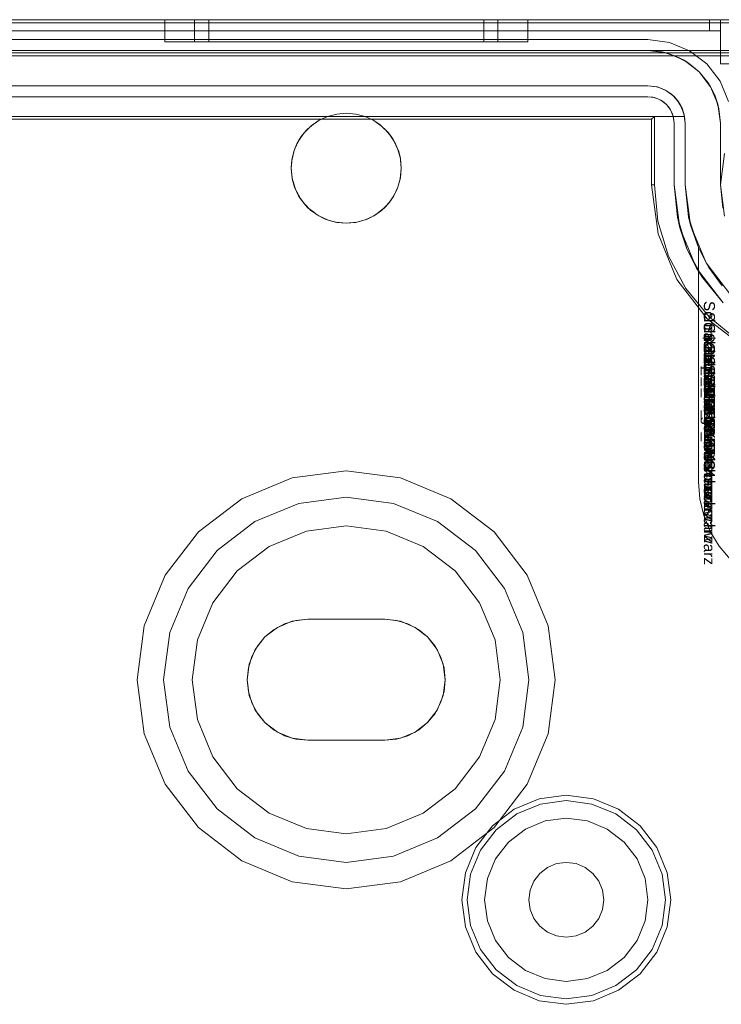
# Model space of a CAD drawing. Extents: x -634 to 300, y 62 to 1102.
# Tile 84 of 125: x 142.162 to 142.661, y 602.658 to 603.357. Entities that reach past the tile are written whole.
import ezdxf

# ---------------------------------------------------------------- set-up
doc = ezdxf.new("R2010")
doc.units = 0
doc.layers.get('0').update_dxf_attribs({"lineweight": 13})
doc.layers.add('AM_6-A06CPW2XL0', color=2, linetype='Continuous', lineweight=35, true_color=0xffff00)
doc.styles.get("Standard").update_dxf_attribs({"font": 'ARIALN.TTF'})

# ---------------------------------------------------------------- blocks, each defined once
blk = doc.blocks.new('Referenz-A06CPW2YL0')
at = {"color": 9, "linetype": 'ByBlock', "lineweight": 13, "ltscale": 0.13, "true_color": 0xc1c9c4}
for p, q in [((142.74579, 603.35681), (140.94892, 603.35681)), ((142.74579, 603.35681), (140.94892, 603.35681)), ((142.65204, 603.35681), (141.04267, 603.35681)), ((141.04267, 603.35681), (142.65204, 603.35681)), ((142.65986, 603.35681), (141.84736, 603.35681)), ((141.84736, 603.35681), (142.65986, 603.35681)), ((142.26533, 603.35681), (142.26533, 603.34119)), ((142.26972, 603.35681), (142.26533, 603.35681)), ((142.26533, 603.35681), (142.26972, 603.35681)), ((142.2826, 603.35681), (142.26972, 603.35681)), ((142.26972, 603.35681), (142.2826, 603.35681)), ((142.30308, 603.35681), (142.2826, 603.35681)), ((142.2826, 603.35681), (142.30308, 603.35681)), ((142.2865, 603.35681), (142.2865, 603.34119)), ((142.28857, 603.35681), (142.2865, 603.35681)), ((142.2865, 603.35681), (142.28857, 603.35681)), ((142.2947, 603.35681), (142.28857, 603.35681)), ((142.28857, 603.35681), (142.2947, 603.35681)), ((142.30465, 603.35681), (142.2947, 603.35681)), ((142.2947, 603.35681), (142.30465, 603.35681)), ((142.29658, 603.35681), (142.29658, 603.34119)), ((142.29845, 603.35681), (142.29658, 603.35681)), ((142.29658, 603.35681), (142.29845, 603.35681)), ((142.30401, 603.35681), (142.29845, 603.35681)), ((142.29845, 603.35681), (142.30401, 603.35681)), ((142.32978, 603.35681), (142.30308, 603.35681)), ((142.30308, 603.35681), (142.32978, 603.35681)), ((142.31303, 603.35681), (142.30401, 603.35681)), ((142.30401, 603.35681), (142.31303, 603.35681)), ((142.31805, 603.35681), (142.30465, 603.35681)), ((142.30465, 603.35681), (142.31805, 603.35681)), ((142.32518, 603.35681), (142.31303, 603.35681)), ((142.31303, 603.35681), (142.32518, 603.35681)), ((142.33438, 603.35681), (142.31805, 603.35681)), ((142.31805, 603.35681), (142.33438, 603.35681)), ((142.33998, 603.35681), (142.32518, 603.35681)), ((142.32518, 603.35681), (142.33998, 603.35681)), ((142.36087, 603.35681), (142.32978, 603.35681)), ((142.32978, 603.35681), (142.36087, 603.35681)), ((142.353, 603.35681), (142.33438, 603.35681)), ((142.33438, 603.35681), (142.353, 603.35681)), ((142.35686, 603.35681), (142.33998, 603.35681)), ((142.33998, 603.35681), (142.35686, 603.35681)), ((142.37321, 603.35681), (142.353, 603.35681)), ((142.353, 603.35681), (142.37321, 603.35681)), ((142.37518, 603.35681), (142.35686, 603.35681)), ((142.35686, 603.35681), (142.37518, 603.35681)), ((142.39423, 603.35681), (142.36087, 603.35681)), ((142.36087, 603.35681), (142.39423, 603.35681)), ((142.39423, 603.35681), (142.37321, 603.35681)), ((142.37321, 603.35681), (142.39423, 603.35681)), ((142.39423, 603.35681), (142.37518, 603.35681)), ((142.37518, 603.35681), (142.39423, 603.35681)), ((142.41525, 603.35681), (142.39423, 603.35681)), ((142.4276, 603.35681), (142.39423, 603.35681)), ((142.41328, 603.35681), (142.39423, 603.35681)), ((142.39423, 603.35681), (142.41525, 603.35681)), ((142.39423, 603.35681), (142.4276, 603.35681)), ((142.39423, 603.35681), (142.41328, 603.35681)), ((142.4316, 603.35681), (142.41328, 603.35681)), ((142.41328, 603.35681), (142.4316, 603.35681)), ((142.43546, 603.35681), (142.41525, 603.35681)), ((142.41525, 603.35681), (142.43546, 603.35681)), ((142.45868, 603.35681), (142.4276, 603.35681)), ((142.4276, 603.35681), (142.45868, 603.35681)), ((142.44849, 603.35681), (142.4316, 603.35681)), ((142.4316, 603.35681), (142.44849, 603.35681)), ((142.45409, 603.35681), (142.43546, 603.35681)), ((142.43546, 603.35681), (142.45409, 603.35681)), ((142.46329, 603.35681), (142.44849, 603.35681)), ((142.44849, 603.35681), (142.46329, 603.35681)), ((142.47041, 603.35681), (142.45409, 603.35681)), ((142.45409, 603.35681), (142.47041, 603.35681)), ((142.48538, 603.35681), (142.45868, 603.35681)), ((142.45868, 603.35681), (142.48538, 603.35681)), ((142.47543, 603.35681), (142.46329, 603.35681)), ((142.46329, 603.35681), (142.47543, 603.35681)), ((142.48381, 603.35681), (142.47041, 603.35681)), ((142.47041, 603.35681), (142.48381, 603.35681)), ((142.48445, 603.35681), (142.47543, 603.35681)), ((142.47543, 603.35681), (142.48445, 603.35681)), ((142.49377, 603.35681), (142.48381, 603.35681)), ((142.48381, 603.35681), (142.49377, 603.35681)), ((142.49001, 603.35681), (142.48445, 603.35681)), ((142.48445, 603.35681), (142.49001, 603.35681)), ((142.50587, 603.35681), (142.48538, 603.35681)), ((142.48538, 603.35681), (142.50587, 603.35681)), ((142.49189, 603.35681), (142.49001, 603.35681)), ((142.49001, 603.35681), (142.49189, 603.35681)), ((142.49189, 603.34119), (142.49189, 603.35681)), ((142.4999, 603.35681), (142.49377, 603.35681)), ((142.49377, 603.35681), (142.4999, 603.35681)), ((142.50197, 603.35681), (142.4999, 603.35681)), ((142.4999, 603.35681), (142.50197, 603.35681)), ((142.50197, 603.34119), (142.50197, 603.35681)), ((142.51875, 603.35681), (142.50587, 603.35681)), ((142.50587, 603.35681), (142.51875, 603.35681)), ((142.52314, 603.35681), (142.51875, 603.35681)), ((142.51875, 603.35681), (142.52314, 603.35681)), ((142.52314, 603.34119), (142.52314, 603.35681)), ((142.65407, 603.35681), (142.65204, 603.35681)), ((142.65204, 603.35681), (142.65204, 603.35291)), ((142.65204, 603.35681), (142.65204, 603.35291)), ((142.65204, 603.35681), (142.65407, 603.35681)), ((142.65595, 603.35681), (142.65407, 603.35681)), ((142.65407, 603.35681), (142.65595, 603.35681)), ((142.65757, 603.35681), (142.65595, 603.35681)), ((142.65595, 603.35681), (142.65757, 603.35681)), ((142.65881, 603.35681), (142.65757, 603.35681)), ((142.65757, 603.35681), (142.65881, 603.35681)), ((142.65959, 603.35681), (142.65881, 603.35681)), ((142.65881, 603.35681), (142.65959, 603.35681)), ((142.65986, 603.35681), (142.65959, 603.35681)), ((142.65959, 603.35681), (142.65986, 603.35681)), ((142.65986, 603.35291), (142.65986, 603.35681)), ((142.65986, 603.349), (142.65986, 603.35681)), ((142.66592, 603.35681), (142.65986, 603.35681)), ((142.65986, 603.35681), (142.65986, 603.35291)), ((142.65986, 603.35681), (142.65986, 603.35681)), ((142.65986, 603.35681), (142.66592, 603.35681)), ((142.65986, 603.349), (142.65986, 603.35681)), ((141.04267, 603.349), (142.65204, 603.349)), ((142.65204, 603.349), (141.04267, 603.349)), ((141.84736, 603.349), (142.65986, 603.349)), ((141.84736, 603.349), (142.65986, 603.349)), ((142.65204, 603.35291), (142.65204, 603.349)), ((142.65204, 603.35291), (142.65204, 603.349)), ((142.65204, 603.349), (142.65357, 603.349)), ((142.65357, 603.349), (142.65204, 603.349)), ((142.65357, 603.349), (142.65503, 603.349)), ((142.65503, 603.349), (142.65357, 603.349)), ((142.65503, 603.349), (142.65638, 603.349)), ((142.65638, 603.349), (142.65503, 603.349)), ((142.65638, 603.349), (142.65757, 603.349)), ((142.65757, 603.349), (142.65638, 603.349)), ((142.65757, 603.349), (142.65854, 603.349)), ((142.65854, 603.349), (142.65757, 603.349)), ((142.65854, 603.349), (142.65926, 603.349)), ((142.65926, 603.349), (142.65854, 603.349)), ((142.65926, 603.349), (142.65971, 603.349)), ((142.65971, 603.349), (142.65926, 603.349)), ((142.65971, 603.349), (142.65986, 603.349)), ((142.65986, 603.349), (142.65971, 603.349)), ((142.65986, 603.349), (142.65986, 603.35291)), ((142.65986, 603.35291), (142.65986, 603.349)), ((142.65986, 603.349), (142.65986, 603.32556)), ((142.65986, 603.349), (142.65986, 603.349)), ((142.65986, 603.349), (142.65986, 603.349)), ((142.65986, 603.349), (142.65986, 603.349)), ((142.65986, 603.349), (142.65986, 603.349)), ((142.65986, 603.349), (142.65986, 603.349)), ((142.65986, 603.349), (142.65986, 603.349)), ((142.65986, 603.349), (142.65986, 603.32556)), ((140.94892, 603.33494), (142.74579, 603.33494)), ((142.60829, 603.33494), (141.08642, 603.33494)), ((142.26533, 603.34119), (142.26972, 603.34119)), ((142.26533, 603.34119), (142.26972, 603.34119)), ((142.26972, 603.34119), (142.2826, 603.34119)), ((142.26972, 603.34119), (142.2826, 603.34119)), ((142.2826, 603.34119), (142.30308, 603.34119)), ((142.2826, 603.34119), (142.30308, 603.34119)), ((142.2865, 603.34119), (142.29017, 603.34119)), ((142.2865, 603.34119), (142.29017, 603.34119)), ((142.29017, 603.34119), (142.30093, 603.34119)), ((142.29017, 603.34119), (142.30093, 603.34119)), ((142.29658, 603.34119), (142.2999, 603.34119)), ((142.29658, 603.34119), (142.2999, 603.34119)), ((142.2999, 603.34119), (142.30966, 603.34119)), ((142.2999, 603.34119), (142.30966, 603.34119)), ((142.30093, 603.34119), (142.31805, 603.34119)), ((142.30093, 603.34119), (142.31805, 603.34119)), ((142.30308, 603.34119), (142.32978, 603.34119)), ((142.30308, 603.34119), (142.32978, 603.34119)), ((142.30966, 603.34119), (142.32518, 603.34119)), ((142.30966, 603.34119), (142.32518, 603.34119)), ((142.31805, 603.34119), (142.34036, 603.34119)), ((142.31805, 603.34119), (142.34036, 603.34119)), ((142.32518, 603.34119), (142.3454, 603.34119)), ((142.32518, 603.34119), (142.3454, 603.34119)), ((142.32978, 603.34119), (142.36087, 603.34119)), ((142.32978, 603.34119), (142.36087, 603.34119)), ((142.34036, 603.34119), (142.36635, 603.34119)), ((142.34036, 603.34119), (142.36635, 603.34119)), ((142.3454, 603.34119), (142.36896, 603.34119)), ((142.3454, 603.34119), (142.36896, 603.34119)), ((142.36087, 603.34119), (142.39423, 603.34119)), ((142.36087, 603.34119), (142.39423, 603.34119)), ((142.36635, 603.34119), (142.39423, 603.34119)), ((142.36635, 603.34119), (142.39423, 603.34119)), ((142.36896, 603.34119), (142.39423, 603.34119)), ((142.36896, 603.34119), (142.39423, 603.34119)), ((142.39423, 603.34119), (142.42212, 603.34119)), ((142.39423, 603.34119), (142.4276, 603.34119)), ((142.39423, 603.34119), (142.41951, 603.34119)), ((142.39423, 603.34119), (142.4276, 603.34119)), ((142.39423, 603.34119), (142.42212, 603.34119)), ((142.39423, 603.34119), (142.41951, 603.34119)), ((142.41951, 603.34119), (142.44306, 603.34119)), ((142.41951, 603.34119), (142.44306, 603.34119)), ((142.42212, 603.34119), (142.4481, 603.34119)), ((142.42212, 603.34119), (142.4481, 603.34119)), ((142.4276, 603.34119), (142.45868, 603.34119)), ((142.4276, 603.34119), (142.45868, 603.34119)), ((142.44306, 603.34119), (142.46329, 603.34119)), ((142.44306, 603.34119), (142.46329, 603.34119)), ((142.4481, 603.34119), (142.47041, 603.34119)), ((142.4481, 603.34119), (142.47041, 603.34119)), ((142.45868, 603.34119), (142.48538, 603.34119)), ((142.45868, 603.34119), (142.48538, 603.34119)), ((142.46329, 603.34119), (142.4788, 603.34119)), ((142.46329, 603.34119), (142.4788, 603.34119)), ((142.47041, 603.34119), (142.48753, 603.34119)), ((142.47041, 603.34119), (142.48753, 603.34119)), ((142.4788, 603.34119), (142.48856, 603.34119)), ((142.4788, 603.34119), (142.48856, 603.34119)), ((142.48538, 603.34119), (142.50587, 603.34119)), ((142.48538, 603.34119), (142.50587, 603.34119)), ((142.48753, 603.34119), (142.4983, 603.34119)), ((142.48753, 603.34119), (142.4983, 603.34119)), ((142.48856, 603.34119), (142.49189, 603.34119)), ((142.48856, 603.34119), (142.49189, 603.34119)), ((142.4983, 603.34119), (142.50197, 603.34119)), ((142.4983, 603.34119), (142.50197, 603.34119)), ((142.50587, 603.34119), (142.51875, 603.34119)), ((142.50587, 603.34119), (142.51875, 603.34119)), ((142.51875, 603.34119), (142.52314, 603.34119)), ((142.51875, 603.34119), (142.52314, 603.34119)), ((142.62164, 603.33318), (142.60829, 603.33494)), ((142.61835, 603.33395), (142.60829, 603.33494)), ((142.74579, 603.33494), (142.60829, 603.33494)), ((142.60829, 603.33494), (142.61835, 603.33395)), ((142.60829, 603.33494), (142.60829, 603.33494)), ((142.08173, 603.33338), (142.74579, 603.33338)), ((142.62164, 603.33318), (142.61835, 603.33395)), ((142.61835, 603.33395), (142.62803, 603.33101)), ((142.63408, 603.32803), (142.62164, 603.33318)), ((142.62803, 603.33101), (142.62164, 603.33318)), ((142.63408, 603.32803), (142.62803, 603.33101)), ((142.62803, 603.33101), (142.63694, 603.32625)), ((142.64475, 603.31984), (142.63408, 603.32803)), ((142.63694, 603.32625), (142.63408, 603.32803)), ((142.64475, 603.31984), (142.63694, 603.32625)), ((142.63694, 603.32625), (142.64475, 603.31984)), ((142.65986, 603.32556), (142.66592, 603.32556)), ((142.65986, 603.32556), (142.66592, 603.32556)), ((142.65986, 603.32556), (142.65986, 603.32556)), ((142.65295, 603.30916), (142.64475, 603.31984)), ((142.65117, 603.31202), (142.64475, 603.31984)), ((142.64475, 603.31984), (142.65117, 603.31202)), ((141.08642, 603.30994), (142.60829, 603.30994)), ((142.60829, 603.30994), (142.05439, 603.30994)), ((142.61441, 603.30922), (142.60829, 603.30994)), ((142.60829, 603.30994), (142.61517, 603.30903)), ((142.60829, 603.30994), (142.60829, 603.30994)), ((142.6148, 603.30908), (142.61441, 603.30922)), ((142.61517, 603.30903), (142.61441, 603.30922)), ((142.61682, 603.30835), (142.6148, 603.30908)), ((142.62019, 603.30712), (142.61517, 603.30903)), ((142.61517, 603.30903), (142.62158, 603.30638)), ((142.62019, 603.30712), (142.61682, 603.30835)), ((142.6209, 603.30666), (142.62019, 603.30712)), ((142.62158, 603.30638), (142.62019, 603.30712)), ((142.65295, 603.30916), (142.65117, 603.31202)), ((142.65117, 603.31202), (142.65593, 603.30311)), ((142.6581, 603.29672), (142.65295, 603.30916)), ((142.65593, 603.30311), (142.65295, 603.30916)), ((142.62303, 603.30526), (142.6209, 603.30666)), ((142.62534, 603.30375), (142.62158, 603.30638)), ((142.62158, 603.30638), (142.62708, 603.30216)), ((142.62534, 603.30375), (142.62303, 603.30526)), ((142.62623, 603.30281), (142.62534, 603.30375)), ((142.62708, 603.30216), (142.62534, 603.30375)), ((142.62807, 603.30086), (142.62623, 603.30281)), ((142.62957, 603.29928), (142.62708, 603.30216)), ((142.62708, 603.30216), (142.6313, 603.29666)), ((142.62957, 603.29928), (142.62807, 603.30086)), ((142.6581, 603.29672), (142.65593, 603.30311)), ((142.65593, 603.30311), (142.65887, 603.29343)), ((142.63045, 603.29776), (142.62957, 603.29928)), ((142.6313, 603.29666), (142.62957, 603.29928)), ((142.63181, 603.29541), (142.63045, 603.29776)), ((142.63266, 603.29395), (142.6313, 603.29666)), ((142.6313, 603.29666), (142.63395, 603.29025)), ((142.63266, 603.29395), (142.63181, 603.29541)), ((142.63444, 603.28806), (142.63266, 603.29395)), ((142.63395, 603.29025), (142.63266, 603.29395)), ((142.63266, 603.29395), (142.63331, 603.29179)), ((142.65986, 603.28338), (142.6581, 603.29672)), ((142.65887, 603.29343), (142.6581, 603.29672)), ((142.65986, 603.28338), (142.65887, 603.29343)), ((142.65887, 603.29343), (142.65986, 603.28338)), ((142.3809, 603.28806), (142.05439, 603.28806)), ((142.05439, 603.28806), (142.3809, 603.28806)), ((142.37473, 603.28519), (142.3809, 603.28806)), ((142.3809, 603.28806), (142.37547, 603.28561)), ((142.3809, 603.28806), (142.38747, 603.28982)), ((142.38747, 603.28982), (142.3809, 603.28806)), ((142.3809, 603.28806), (142.3809, 603.28806)), ((142.38747, 603.28982), (142.39423, 603.29041)), ((142.39423, 603.29041), (142.38747, 603.28982)), ((142.39423, 603.29041), (142.401, 603.28982)), ((142.401, 603.28982), (142.39423, 603.29041)), ((142.401, 603.28982), (142.40756, 603.28806)), ((142.40756, 603.28806), (142.401, 603.28982)), ((142.40756, 603.28806), (142.41373, 603.28519)), ((142.63424, 603.28806), (142.40756, 603.28806)), ((142.40756, 603.28806), (142.63444, 603.28806)), ((142.41299, 603.28561), (142.40756, 603.28806)), ((142.40756, 603.28806), (142.40756, 603.28806)), ((142.63331, 603.29179), (142.63409, 603.28924)), ((142.63444, 603.28806), (142.63395, 603.29025)), ((142.63395, 603.29025), (142.63486, 603.28338)), ((142.63409, 603.28924), (142.63444, 603.28806)), ((142.63444, 603.28806), (142.63424, 603.28806)), ((142.63486, 603.28338), (142.63444, 603.28806)), ((142.63444, 603.28806), (142.63444, 603.28806)), ((142.36433, 603.27647), (142.36915, 603.28129)), ((142.36915, 603.28129), (142.36603, 603.27837)), ((142.36794, 603.28008), (142.36603, 603.27837)), ((142.36978, 603.28173), (142.36794, 603.28008)), ((142.36915, 603.28129), (142.37473, 603.28519)), ((142.37047, 603.28235), (142.36915, 603.28129)), ((142.37047, 603.28235), (142.36978, 603.28173)), ((142.37473, 603.28519), (142.37047, 603.28235)), ((142.37333, 603.28421), (142.37047, 603.28235)), ((142.37509, 603.28536), (142.37333, 603.28421)), ((142.37547, 603.28561), (142.37473, 603.28519)), ((142.37547, 603.28561), (142.37509, 603.28536)), ((142.41338, 603.28536), (142.41299, 603.28561)), ((142.41373, 603.28519), (142.41299, 603.28561)), ((142.41513, 603.28421), (142.41338, 603.28536)), ((142.41373, 603.28519), (142.41932, 603.28129)), ((142.41799, 603.28235), (142.41373, 603.28519)), ((142.41799, 603.28235), (142.41513, 603.28421)), ((142.41868, 603.28173), (142.41799, 603.28235)), ((142.41932, 603.28129), (142.41799, 603.28235)), ((142.42053, 603.28008), (142.41868, 603.28173)), ((142.41932, 603.28129), (142.42414, 603.27647)), ((142.42243, 603.27837), (142.41932, 603.28129)), ((142.42243, 603.27837), (142.42053, 603.28008)), ((142.63486, 603.23963), (142.63486, 603.28338)), ((142.63486, 603.28338), (142.63486, 603.23963)), ((142.63486, 603.28338), (142.63486, 603.28338)), ((142.65986, 603.23963), (142.65986, 603.28338)), ((142.65986, 603.28338), (142.65986, 603.27012)), ((142.65986, 603.28338), (142.65986, 603.28338)), ((142.36125, 603.27209), (142.35993, 603.26986)), ((142.36042, 603.2709), (142.36433, 603.27647)), ((142.36224, 603.27376), (142.36042, 603.2709)), ((142.36224, 603.27376), (142.36125, 603.27209)), ((142.36433, 603.27647), (142.36224, 603.27376)), ((142.36348, 603.27527), (142.36224, 603.27376)), ((142.36513, 603.27728), (142.36348, 603.27527)), ((142.36603, 603.27837), (142.36433, 603.27647)), ((142.36603, 603.27837), (142.36513, 603.27728)), ((142.42333, 603.27728), (142.42243, 603.27837)), ((142.42414, 603.27647), (142.42243, 603.27837)), ((142.42498, 603.27527), (142.42333, 603.27728)), ((142.42414, 603.27647), (142.42805, 603.2709)), ((142.42622, 603.27376), (142.42414, 603.27647)), ((142.42622, 603.27376), (142.42498, 603.27527)), ((142.42721, 603.27209), (142.42622, 603.27376)), ((142.42805, 603.2709), (142.42622, 603.27376)), ((142.42853, 603.26986), (142.42721, 603.27209)), ((142.35825, 603.26627), (142.35733, 603.26397)), ((142.35753, 603.26473), (142.36042, 603.2709)), ((142.3592, 603.26863), (142.35753, 603.26473)), ((142.3592, 603.26863), (142.35825, 603.26627)), ((142.36042, 603.2709), (142.3592, 603.26863)), ((142.35993, 603.26986), (142.3592, 603.26863)), ((142.42805, 603.2709), (142.43093, 603.26473)), ((142.42926, 603.26863), (142.42805, 603.2709)), ((142.42926, 603.26863), (142.42853, 603.26986)), ((142.43021, 603.26627), (142.42926, 603.26863)), ((142.43093, 603.26473), (142.42926, 603.26863)), ((142.43113, 603.26397), (142.43021, 603.26627)), ((142.65986, 603.27012), (142.65986, 603.25517)), ((142.35517, 603.25136), (142.35577, 603.25815)), ((142.35577, 603.25815), (142.35562, 603.25729)), ((142.35621, 603.2598), (142.35573, 603.25775)), ((142.35577, 603.25815), (142.35753, 603.26473)), ((142.35698, 603.2631), (142.35577, 603.25815)), ((142.35698, 603.2631), (142.35621, 603.2598)), ((142.35753, 603.26473), (142.35698, 603.2631)), ((142.35733, 603.26397), (142.35698, 603.2631)), ((142.43093, 603.26473), (142.4327, 603.25815)), ((142.43148, 603.2631), (142.43093, 603.26473)), ((142.43148, 603.2631), (142.43113, 603.26397)), ((142.43225, 603.2598), (142.43148, 603.2631)), ((142.4327, 603.25815), (142.43148, 603.2631)), ((142.43273, 603.25775), (142.43225, 603.2598)), ((142.4327, 603.25815), (142.43329, 603.25136)), ((142.43284, 603.25729), (142.4327, 603.25815)), ((142.35562, 603.25729), (142.35517, 603.25136)), ((142.35518, 603.2515), (142.35517, 603.25135)), ((142.35576, 603.24458), (142.35517, 603.25136)), ((142.35517, 603.25136), (142.35517, 603.25134)), ((142.35517, 603.25135), (142.35517, 603.25134)), ((142.35517, 603.25134), (142.35518, 603.25119)), ((142.35517, 603.25134), (142.35576, 603.24458)), ((142.35562, 603.25729), (142.35518, 603.2515)), ((142.35518, 603.25119), (142.35588, 603.24413)), ((142.35573, 603.25775), (142.35562, 603.25729)), ((142.43258, 603.24413), (142.43328, 603.25119)), ((142.43329, 603.25136), (142.4327, 603.24458)), ((142.4327, 603.24458), (142.43329, 603.25134)), ((142.43284, 603.25729), (142.43273, 603.25775)), ((142.43328, 603.2515), (142.43284, 603.25729)), ((142.43329, 603.25136), (142.43284, 603.25729)), ((142.43329, 603.25135), (142.43328, 603.2515)), ((142.43328, 603.25119), (142.43329, 603.25134)), ((142.43329, 603.25134), (142.43329, 603.25136)), ((142.43329, 603.25134), (142.43329, 603.25135)), ((142.65986, 603.25517), (142.65986, 603.23963)), ((142.35752, 603.238), (142.35576, 603.24458)), ((142.35576, 603.24458), (142.35592, 603.24372)), ((142.35588, 603.24413), (142.35592, 603.24372)), ((142.4327, 603.24458), (142.43094, 603.238)), ((142.43254, 603.24372), (142.4327, 603.24458)), ((142.43254, 603.24372), (142.43258, 603.24413)), ((142.35592, 603.24372), (142.3565, 603.24181)), ((142.35592, 603.24372), (142.35752, 603.238)), ((142.3565, 603.24181), (142.35791, 603.23716)), ((142.3604, 603.23182), (142.35752, 603.238)), ((142.35752, 603.238), (142.35814, 603.2364)), ((142.35791, 603.23716), (142.35814, 603.2364)), ((142.43094, 603.238), (142.42807, 603.23182)), ((142.43032, 603.2364), (142.43094, 603.238)), ((142.43032, 603.2364), (142.43055, 603.23716)), ((142.43055, 603.23716), (142.43196, 603.24181)), ((142.43094, 603.238), (142.43254, 603.24372)), ((142.43196, 603.24181), (142.43254, 603.24372)), ((142.63723, 603.21682), (142.63486, 603.23963)), ((142.63486, 603.23963), (142.63723, 603.21682)), ((142.63864, 603.21091), (142.63486, 603.23963)), ((142.63486, 603.23963), (142.63486, 603.23963)), ((142.66278, 603.21738), (142.65986, 603.23963)), ((142.65986, 603.23963), (142.66151, 603.22286)), ((142.65986, 603.23963), (142.65986, 603.23963)), ((142.35814, 603.2364), (142.35911, 603.23459)), ((142.35814, 603.2364), (142.3604, 603.23182)), ((142.35911, 603.23459), (142.3612, 603.23067)), ((142.3643, 603.22624), (142.3604, 603.23182)), ((142.3604, 603.23182), (142.36175, 603.22964)), ((142.3612, 603.23067), (142.36175, 603.22964)), ((142.42807, 603.23182), (142.42416, 603.22624)), ((142.42671, 603.22964), (142.42807, 603.23182)), ((142.42671, 603.22964), (142.42726, 603.23067)), ((142.42726, 603.23067), (142.42936, 603.23459)), ((142.42807, 603.23182), (142.43032, 603.2364)), ((142.42936, 603.23459), (142.43032, 603.2364)), ((142.36175, 603.22964), (142.36291, 603.22823)), ((142.36175, 603.22964), (142.3643, 603.22624)), ((142.36291, 603.22823), (142.36565, 603.2249)), ((142.36912, 603.22143), (142.3643, 603.22624)), ((142.3643, 603.22624), (142.36661, 603.22372)), ((142.36565, 603.2249), (142.36661, 603.22372)), ((142.36661, 603.22372), (142.36778, 603.22276)), ((142.36661, 603.22372), (142.36912, 603.22143)), ((142.42416, 603.22624), (142.41935, 603.22143)), ((142.41935, 603.22143), (142.42185, 603.22372)), ((142.42068, 603.22276), (142.42185, 603.22372)), ((142.42185, 603.22372), (142.42416, 603.22624)), ((142.42185, 603.22372), (142.42282, 603.2249)), ((142.42282, 603.2249), (142.42555, 603.22823)), ((142.42416, 603.22624), (142.42671, 603.22964)), ((142.42555, 603.22823), (142.42671, 603.22964)), ((142.36778, 603.22276), (142.37111, 603.22003)), ((142.37469, 603.21752), (142.36912, 603.22143)), ((142.36912, 603.22143), (142.37253, 603.21886)), ((142.37111, 603.22003), (142.37253, 603.21886)), ((142.37253, 603.21886), (142.37355, 603.21832)), ((142.37253, 603.21886), (142.37469, 603.21752)), ((142.37355, 603.21832), (142.37748, 603.21622)), ((142.38087, 603.21464), (142.37469, 603.21752)), ((142.37469, 603.21752), (142.37928, 603.21526)), ((142.37748, 603.21622), (142.37928, 603.21526)), ((142.41377, 603.21752), (142.4076, 603.21464)), ((142.40918, 603.21526), (142.41377, 603.21752)), ((142.40918, 603.21526), (142.41099, 603.21622)), ((142.41099, 603.21622), (142.41491, 603.21832)), ((142.41935, 603.22143), (142.41377, 603.21752)), ((142.41377, 603.21752), (142.41593, 603.21886)), ((142.41491, 603.21832), (142.41593, 603.21886)), ((142.41593, 603.21886), (142.41935, 603.22143)), ((142.41593, 603.21886), (142.41735, 603.22003)), ((142.41735, 603.22003), (142.42068, 603.22276)), ((142.64423, 603.19499), (142.63723, 603.21682)), ((142.63723, 603.21682), (142.63864, 603.21091)), ((142.37928, 603.21526), (142.38004, 603.21503)), ((142.37928, 603.21526), (142.38087, 603.21464)), ((142.38004, 603.21503), (142.38471, 603.21361)), ((142.38745, 603.21288), (142.38087, 603.21464)), ((142.38087, 603.21464), (142.38661, 603.21303)), ((142.38471, 603.21361), (142.38661, 603.21303)), ((142.38661, 603.21303), (142.38701, 603.21299)), ((142.38661, 603.21303), (142.38745, 603.21288)), ((142.38701, 603.21299), (142.39423, 603.21228)), ((142.39423, 603.21228), (142.38745, 603.21288)), ((142.38745, 603.21288), (142.39423, 603.21228)), ((142.39423, 603.21228), (142.40146, 603.21299)), ((142.40102, 603.21288), (142.39423, 603.21228)), ((142.39423, 603.21228), (142.40102, 603.21288)), ((142.4076, 603.21464), (142.40102, 603.21288)), ((142.40102, 603.21288), (142.40185, 603.21303)), ((142.40146, 603.21299), (142.40185, 603.21303)), ((142.40185, 603.21303), (142.4076, 603.21464)), ((142.40185, 603.21303), (142.40376, 603.21361)), ((142.40376, 603.21361), (142.40843, 603.21503)), ((142.4076, 603.21464), (142.40918, 603.21526)), ((142.40843, 603.21503), (142.40918, 603.21526)), ((142.63864, 603.21091), (142.64423, 603.19499)), ((142.64972, 603.18416), (142.63864, 603.21091)), ((142.64423, 603.02869), (142.64423, 603.19499)), ((142.64423, 603.19499), (142.64972, 603.18416)), ((142.64979, 603.18404), (142.64423, 603.19499)), ((142.64423, 603.19499), (142.64423, 603.18082)), ((142.64423, 603.19499), (142.64423, 603.19499)), ((142.64972, 603.18416), (142.64979, 603.18404)), ((142.66735, 603.16118), (142.64972, 603.18416)), ((142.64979, 603.18404), (142.65172, 603.18082)), ((142.64423, 603.18082), (142.64423, 603.02869)), ((142.65172, 603.18082), (142.66118, 603.16788)), ((142.39423, 603.0365), (142.35581, 603.03144)), ((142.39423, 603.0365), (142.35581, 603.03144)), ((142.43265, 603.03144), (142.39423, 603.0365)), ((142.43265, 603.03144), (142.39423, 603.0365)), ((142.35581, 603.03144), (142.32001, 603.01661)), ((142.35581, 603.03144), (142.32001, 603.01661)), ((142.46845, 603.01661), (142.43265, 603.03144)), ((142.46845, 603.01661), (142.43265, 603.03144)), ((142.64518, 603.01654), (142.64423, 603.02869)), ((142.64423, 603.02869), (142.64518, 603.01654)), ((142.64423, 603.02869), (142.64423, 603.02869)), ((142.32001, 603.01661), (142.28927, 602.99302)), ((142.32001, 603.01661), (142.28927, 602.99302)), ((142.32939, 603.00038), (142.36067, 603.01333)), ((142.36067, 603.01333), (142.32939, 603.00038)), ((142.36067, 603.01333), (142.39423, 603.01775)), ((142.39423, 603.01775), (142.36067, 603.01333)), ((142.39423, 603.01775), (142.4278, 603.01333)), ((142.4278, 603.01333), (142.39423, 603.01775)), ((142.4278, 603.01333), (142.45908, 603.00038)), ((142.45908, 603.00038), (142.4278, 603.01333)), ((142.49919, 602.99302), (142.46845, 603.01661)), ((142.49919, 602.99302), (142.46845, 603.01661)), ((142.64801, 603.00469), (142.64518, 603.01654)), ((142.64518, 603.01654), (142.64801, 603.00469)), ((142.30253, 602.97977), (142.32939, 603.00038)), ((142.32939, 603.00038), (142.30253, 602.97977)), ((142.45908, 603.00038), (142.48593, 602.97977)), ((142.48593, 602.97977), (142.45908, 603.00038)), ((142.65265, 602.99342), (142.64801, 603.00469)), ((142.64801, 603.00469), (142.65265, 602.99342)), ((142.28927, 602.99302), (142.26568, 602.96228)), ((142.28927, 602.99302), (142.26568, 602.96228)), ((142.36592, 602.99371), (142.33954, 602.98278)), ((142.33954, 602.98278), (142.36592, 602.99371)), ((142.39423, 602.99744), (142.36592, 602.99371)), ((142.36592, 602.99371), (142.39423, 602.99744)), ((142.42254, 602.99371), (142.39423, 602.99744)), ((142.39423, 602.99744), (142.42254, 602.99371)), ((142.44892, 602.98278), (142.42254, 602.99371)), ((142.42254, 602.99371), (142.44892, 602.98278)), ((142.52278, 602.96228), (142.49919, 602.99302)), ((142.52278, 602.96228), (142.49919, 602.99302)), ((142.65898, 602.98301), (142.65265, 602.99342)), ((142.65265, 602.99342), (142.65898, 602.98301)), ((142.28192, 602.95291), (142.30253, 602.97977)), ((142.30253, 602.97977), (142.28192, 602.95291)), ((142.33954, 602.98278), (142.31689, 602.9654)), ((142.31689, 602.9654), (142.33954, 602.98278)), ((142.47157, 602.9654), (142.44892, 602.98278)), ((142.44892, 602.98278), (142.47157, 602.9654)), ((142.48593, 602.97977), (142.50654, 602.95291)), ((142.50654, 602.95291), (142.48593, 602.97977)), ((142.66685, 602.97371), (142.65898, 602.98301)), ((142.65898, 602.98301), (142.66685, 602.97371)), ((142.31689, 602.9654), (142.29951, 602.94275)), ((142.29951, 602.94275), (142.31689, 602.9654)), ((142.48895, 602.94275), (142.47157, 602.9654)), ((142.47157, 602.9654), (142.48895, 602.94275)), ((142.26568, 602.96228), (142.25085, 602.92648)), ((142.26568, 602.96228), (142.25085, 602.92648)), ((142.53761, 602.92648), (142.52278, 602.96228)), ((142.53761, 602.92648), (142.52278, 602.96228)), ((142.26896, 602.92163), (142.28192, 602.95291)), ((142.28192, 602.95291), (142.26896, 602.92163)), ((142.50654, 602.95291), (142.5195, 602.92163)), ((142.5195, 602.92163), (142.50654, 602.95291)), ((142.29951, 602.94275), (142.28858, 602.91637)), ((142.28858, 602.91637), (142.29951, 602.94275)), ((142.49988, 602.91637), (142.48895, 602.94275)), ((142.48895, 602.94275), (142.49988, 602.91637)), ((142.35577, 602.92957), (142.3454, 602.92527)), ((142.35577, 602.92957), (142.3454, 602.92527)), ((142.35851, 602.93021), (142.35044, 602.92776)), ((142.35044, 602.92776), (142.35851, 602.93021)), ((142.36689, 602.93103), (142.35577, 602.92957)), ((142.36689, 602.93103), (142.35577, 602.92957)), ((142.36689, 602.93103), (142.35851, 602.93021)), ((142.35851, 602.93021), (142.36689, 602.93103)), ((142.39423, 602.93103), (142.36689, 602.93103)), ((142.36689, 602.93103), (142.39423, 602.93103)), ((142.42158, 602.93103), (142.36689, 602.93103)), ((142.42158, 602.93103), (142.36689, 602.93103)), ((142.36689, 602.93103), (142.36689, 602.93103)), ((142.36689, 602.93103), (142.36689, 602.93103)), ((142.42158, 602.93103), (142.39423, 602.93103)), ((142.39423, 602.93103), (142.42158, 602.93103)), ((142.42996, 602.93021), (142.42158, 602.93103)), ((142.42158, 602.93103), (142.42996, 602.93021)), ((142.42158, 602.93103), (142.42158, 602.93103)), ((142.4327, 602.92957), (142.42158, 602.93103)), ((142.42158, 602.93103), (142.42158, 602.93103)), ((142.4327, 602.92957), (142.42158, 602.93103)), ((142.43802, 602.92776), (142.42996, 602.93021)), ((142.42996, 602.93021), (142.43802, 602.92776)), ((142.44306, 602.92527), (142.4327, 602.92957)), ((142.44306, 602.92527), (142.4327, 602.92957)), ((142.25085, 602.92648), (142.24579, 602.88806)), ((142.25085, 602.92648), (142.24579, 602.88806)), ((142.3454, 602.92527), (142.3365, 602.91845)), ((142.3454, 602.92527), (142.3365, 602.91845)), ((142.34302, 602.92379), (142.3365, 602.91845)), ((142.3365, 602.91845), (142.34302, 602.92379)), ((142.35044, 602.92776), (142.34302, 602.92379)), ((142.34302, 602.92379), (142.35044, 602.92776)), ((142.44545, 602.92379), (142.43802, 602.92776)), ((142.43802, 602.92776), (142.44545, 602.92379)), ((142.45196, 602.91845), (142.44306, 602.92527)), ((142.45196, 602.91845), (142.44306, 602.92527)), ((142.45196, 602.91845), (142.44545, 602.92379)), ((142.44545, 602.92379), (142.45196, 602.91845)), ((142.54267, 602.88806), (142.53761, 602.92648)), ((142.54267, 602.88806), (142.53761, 602.92648)), ((142.26454, 602.88806), (142.26896, 602.92163)), ((142.26896, 602.92163), (142.26454, 602.88806)), ((142.28858, 602.91637), (142.28486, 602.88806)), ((142.28486, 602.88806), (142.28858, 602.91637)), ((142.3365, 602.91845), (142.32968, 602.90955)), ((142.3365, 602.91845), (142.32968, 602.90955)), ((142.3365, 602.91845), (142.33116, 602.91193)), ((142.33116, 602.91193), (142.3365, 602.91845)), ((142.4573, 602.91193), (142.45196, 602.91845)), ((142.45196, 602.91845), (142.4573, 602.91193)), ((142.45879, 602.90955), (142.45196, 602.91845)), ((142.45879, 602.90955), (142.45196, 602.91845)), ((142.50361, 602.88806), (142.49988, 602.91637)), ((142.49988, 602.91637), (142.50361, 602.88806)), ((142.5195, 602.92163), (142.52392, 602.88806)), ((142.52392, 602.88806), (142.5195, 602.92163)), ((142.32968, 602.90955), (142.32538, 602.89918)), ((142.32968, 602.90955), (142.32538, 602.89918)), ((142.33116, 602.91193), (142.32719, 602.90451)), ((142.32719, 602.90451), (142.33116, 602.91193)), ((142.46127, 602.90451), (142.4573, 602.91193)), ((142.4573, 602.91193), (142.46127, 602.90451)), ((142.46308, 602.89918), (142.45879, 602.90955)), ((142.46308, 602.89918), (142.45879, 602.90955)), ((142.32719, 602.90451), (142.32474, 602.89645)), ((142.32474, 602.89645), (142.32719, 602.90451)), ((142.46372, 602.89645), (142.46127, 602.90451)), ((142.46127, 602.90451), (142.46372, 602.89645)), ((142.32538, 602.89918), (142.32392, 602.88806)), ((142.32538, 602.89918), (142.32392, 602.88806)), ((142.32474, 602.89645), (142.32392, 602.88806)), ((142.32392, 602.88806), (142.32474, 602.89645)), ((142.46454, 602.88806), (142.46308, 602.89918)), ((142.46454, 602.88806), (142.46308, 602.89918)), ((142.46454, 602.88806), (142.46372, 602.89645)), ((142.46372, 602.89645), (142.46454, 602.88806)), ((142.24579, 602.88806), (142.25085, 602.84964)), ((142.24579, 602.88806), (142.25085, 602.84964)), ((142.26896, 602.8545), (142.26454, 602.88806)), ((142.26454, 602.88806), (142.26896, 602.8545)), ((142.28486, 602.88806), (142.28858, 602.85975)), ((142.28858, 602.85975), (142.28486, 602.88806)), ((142.32392, 602.88806), (142.32474, 602.87968)), ((142.32474, 602.87968), (142.32392, 602.88806)), ((142.32392, 602.88806), (142.32538, 602.87694)), ((142.32392, 602.88806), (142.32538, 602.87694)), ((142.46308, 602.87694), (142.46454, 602.88806)), ((142.46308, 602.87694), (142.46454, 602.88806)), ((142.46372, 602.87968), (142.46454, 602.88806)), ((142.46454, 602.88806), (142.46372, 602.87968)), ((142.49988, 602.85975), (142.50361, 602.88806)), ((142.50361, 602.88806), (142.49988, 602.85975)), ((142.52392, 602.88806), (142.5195, 602.8545)), ((142.5195, 602.8545), (142.52392, 602.88806)), ((142.53761, 602.84964), (142.54267, 602.88806)), ((142.53761, 602.84964), (142.54267, 602.88806)), ((142.32474, 602.87968), (142.32719, 602.87162)), ((142.32719, 602.87162), (142.32474, 602.87968)), ((142.32538, 602.87694), (142.32968, 602.86658)), ((142.32538, 602.87694), (142.32968, 602.86658)), ((142.45879, 602.86658), (142.46308, 602.87694)), ((142.45879, 602.86658), (142.46308, 602.87694)), ((142.46127, 602.87162), (142.46372, 602.87968)), ((142.46372, 602.87968), (142.46127, 602.87162)), ((142.32719, 602.87162), (142.33116, 602.86419)), ((142.33116, 602.86419), (142.32719, 602.87162)), ((142.32968, 602.86658), (142.3365, 602.85768)), ((142.32968, 602.86658), (142.3365, 602.85768)), ((142.45196, 602.85768), (142.45879, 602.86658)), ((142.45196, 602.85768), (142.45879, 602.86658)), ((142.4573, 602.86419), (142.46127, 602.87162)), ((142.46127, 602.87162), (142.4573, 602.86419)), ((142.28858, 602.85975), (142.29951, 602.83338)), ((142.29951, 602.83338), (142.28858, 602.85975)), ((142.33116, 602.86419), (142.3365, 602.85768)), ((142.3365, 602.85768), (142.33116, 602.86419)), ((142.45196, 602.85768), (142.4573, 602.86419)), ((142.4573, 602.86419), (142.45196, 602.85768)), ((142.48895, 602.83338), (142.49988, 602.85975)), ((142.49988, 602.85975), (142.48895, 602.83338)), ((142.28192, 602.82322), (142.26896, 602.8545)), ((142.26896, 602.8545), (142.28192, 602.82322)), ((142.3365, 602.85768), (142.34302, 602.85234)), ((142.34302, 602.85234), (142.3365, 602.85768)), ((142.3365, 602.85768), (142.3454, 602.85085)), ((142.3365, 602.85768), (142.3454, 602.85085)), ((142.44306, 602.85085), (142.45196, 602.85768)), ((142.44306, 602.85085), (142.45196, 602.85768)), ((142.44545, 602.85234), (142.45196, 602.85768)), ((142.45196, 602.85768), (142.44545, 602.85234)), ((142.5195, 602.8545), (142.50654, 602.82322)), ((142.50654, 602.82322), (142.5195, 602.8545)), ((142.25085, 602.84964), (142.26568, 602.81384)), ((142.25085, 602.84964), (142.26568, 602.81384)), ((142.34302, 602.85234), (142.35044, 602.84836)), ((142.35044, 602.84836), (142.34302, 602.85234)), ((142.3454, 602.85085), (142.35577, 602.84656)), ((142.3454, 602.85085), (142.35577, 602.84656)), ((142.35044, 602.84836), (142.35851, 602.84592)), ((142.35851, 602.84592), (142.35044, 602.84836)), ((142.35577, 602.84656), (142.36689, 602.84509)), ((142.35577, 602.84656), (142.36689, 602.84509)), ((142.35851, 602.84592), (142.36689, 602.84509)), ((142.36689, 602.84509), (142.35851, 602.84592)), ((142.42158, 602.84509), (142.4327, 602.84656)), ((142.42158, 602.84509), (142.4327, 602.84656)), ((142.42158, 602.84509), (142.42996, 602.84592)), ((142.42996, 602.84592), (142.42158, 602.84509)), ((142.42996, 602.84592), (142.43802, 602.84836)), ((142.43802, 602.84836), (142.42996, 602.84592)), ((142.4327, 602.84656), (142.44306, 602.85085)), ((142.4327, 602.84656), (142.44306, 602.85085)), ((142.43802, 602.84836), (142.44545, 602.85234)), ((142.44545, 602.85234), (142.43802, 602.84836)), ((142.52278, 602.81384), (142.53761, 602.84964)), ((142.52278, 602.81384), (142.53761, 602.84964)), ((142.36689, 602.84509), (142.39423, 602.84509)), ((142.39423, 602.84509), (142.36689, 602.84509)), ((142.36689, 602.84509), (142.42158, 602.84509)), ((142.36689, 602.84509), (142.36689, 602.84509)), ((142.36689, 602.84509), (142.42158, 602.84509)), ((142.36689, 602.84509), (142.36689, 602.84509)), ((142.39423, 602.84509), (142.42158, 602.84509)), ((142.42158, 602.84509), (142.39423, 602.84509)), ((142.42158, 602.84509), (142.42158, 602.84509)), ((142.42158, 602.84509), (142.42158, 602.84509)), ((142.29951, 602.83338), (142.31689, 602.81072)), ((142.31689, 602.81072), (142.29951, 602.83338)), ((142.47157, 602.81072), (142.48895, 602.83338)), ((142.48895, 602.83338), (142.47157, 602.81072)), ((142.30253, 602.79636), (142.28192, 602.82322)), ((142.28192, 602.82322), (142.30253, 602.79636)), ((142.50654, 602.82322), (142.48593, 602.79636)), ((142.48593, 602.79636), (142.50654, 602.82322)), ((142.26568, 602.81384), (142.28927, 602.7831)), ((142.26568, 602.81384), (142.28927, 602.7831)), ((142.31689, 602.81072), (142.33954, 602.79334)), ((142.33954, 602.79334), (142.31689, 602.81072)), ((142.44892, 602.79334), (142.47157, 602.81072)), ((142.47157, 602.81072), (142.44892, 602.79334)), ((142.49919, 602.7831), (142.52278, 602.81384)), ((142.49919, 602.7831), (142.52278, 602.81384)), ((142.53127, 602.8035), (142.51337, 602.79609)), ((142.55048, 602.80603), (142.53127, 602.8035)), ((142.56969, 602.8035), (142.55048, 602.80603)), ((142.58759, 602.79609), (142.56969, 602.8035)), ((142.51528, 602.79278), (142.53226, 602.79981)), ((142.53226, 602.79981), (142.55048, 602.80221)), ((142.55048, 602.80221), (142.5687, 602.79981)), ((142.5687, 602.79981), (142.58568, 602.79278)), ((142.32939, 602.77575), (142.30253, 602.79636)), ((142.30253, 602.79636), (142.32939, 602.77575)), ((142.33954, 602.79334), (142.36592, 602.78241)), ((142.36592, 602.78241), (142.33954, 602.79334)), ((142.42254, 602.78241), (142.44892, 602.79334)), ((142.44892, 602.79334), (142.42254, 602.78241)), ((142.48593, 602.79636), (142.45908, 602.77575)), ((142.45908, 602.77575), (142.48593, 602.79636)), ((142.51337, 602.79609), (142.498, 602.78429)), ((142.5007, 602.78159), (142.51528, 602.79278)), ((142.55048, 602.78978), (142.53548, 602.78781)), ((142.55048, 602.78978), (142.53548, 602.78781)), ((142.56549, 602.78781), (142.55048, 602.78978)), ((142.56549, 602.78781), (142.55048, 602.78978)), ((142.58568, 602.79278), (142.60026, 602.78159)), ((142.60296, 602.78429), (142.58759, 602.79609)), ((142.28927, 602.7831), (142.32001, 602.75951)), ((142.28927, 602.7831), (142.32001, 602.75951)), ((142.46845, 602.75951), (142.49919, 602.7831)), ((142.46845, 602.75951), (142.49919, 602.7831)), ((142.498, 602.78429), (142.48621, 602.76892)), ((142.53548, 602.78781), (142.5215, 602.78202)), ((142.53548, 602.78781), (142.5215, 602.78202)), ((142.57947, 602.78202), (142.56549, 602.78781)), ((142.57947, 602.78202), (142.56549, 602.78781)), ((142.61476, 602.76892), (142.60296, 602.78429)), ((142.36067, 602.76279), (142.32939, 602.77575)), ((142.32939, 602.77575), (142.36067, 602.76279)), ((142.36592, 602.78241), (142.39423, 602.77869)), ((142.39423, 602.77869), (142.36592, 602.78241)), ((142.39423, 602.77869), (142.42254, 602.78241)), ((142.42254, 602.78241), (142.39423, 602.77869)), ((142.45908, 602.77575), (142.4278, 602.76279)), ((142.4278, 602.76279), (142.45908, 602.77575)), ((142.48951, 602.76701), (142.5007, 602.78159)), ((142.5215, 602.78202), (142.50949, 602.7728)), ((142.5215, 602.78202), (142.50949, 602.7728)), ((142.59147, 602.7728), (142.57947, 602.78202)), ((142.59147, 602.7728), (142.57947, 602.78202)), ((142.60026, 602.78159), (142.61145, 602.76701)), ((142.48621, 602.76892), (142.47879, 602.75102)), ((142.50949, 602.7728), (142.50028, 602.7608)), ((142.50949, 602.7728), (142.50028, 602.7608)), ((142.60068, 602.7608), (142.59147, 602.7728)), ((142.60068, 602.7608), (142.59147, 602.7728)), ((142.62217, 602.75102), (142.61476, 602.76892)), ((142.39423, 602.75838), (142.36067, 602.76279)), ((142.36067, 602.76279), (142.39423, 602.75838)), ((142.4278, 602.76279), (142.39423, 602.75838)), ((142.39423, 602.75838), (142.4278, 602.76279)), ((142.48248, 602.75003), (142.48951, 602.76701)), ((142.61145, 602.76701), (142.61848, 602.75003)), ((142.32001, 602.75951), (142.35581, 602.74468)), ((142.32001, 602.75951), (142.35581, 602.74468)), ((142.43265, 602.74468), (142.46845, 602.75951)), ((142.43265, 602.74468), (142.46845, 602.75951)), ((142.50028, 602.7608), (142.49449, 602.74682)), ((142.50028, 602.7608), (142.49449, 602.74682)), ((142.5372, 602.75482), (142.5317, 602.7506)), ((142.5317, 602.7506), (142.5372, 602.75482)), ((142.54361, 602.75747), (142.5372, 602.75482)), ((142.5372, 602.75482), (142.54361, 602.75747)), ((142.55048, 602.75838), (142.54361, 602.75747)), ((142.54361, 602.75747), (142.55048, 602.75838)), ((142.55736, 602.75747), (142.55048, 602.75838)), ((142.55048, 602.75838), (142.55736, 602.75747)), ((142.56376, 602.75482), (142.55736, 602.75747)), ((142.55736, 602.75747), (142.56376, 602.75482)), ((142.56926, 602.7506), (142.56376, 602.75482)), ((142.56376, 602.75482), (142.56926, 602.7506)), ((142.60648, 602.74682), (142.60068, 602.7608)), ((142.60648, 602.74682), (142.60068, 602.7608)), ((142.47879, 602.75102), (142.47626, 602.73181)), ((142.48008, 602.73181), (142.48248, 602.75003)), ((142.5317, 602.7506), (142.52748, 602.74509)), ((142.52748, 602.74509), (142.5317, 602.7506)), ((142.57349, 602.74509), (142.56926, 602.7506)), ((142.56926, 602.7506), (142.57349, 602.74509)), ((142.61848, 602.75003), (142.62088, 602.73181)), ((142.6247, 602.73181), (142.62217, 602.75102)), ((142.35581, 602.74468), (142.39423, 602.73963)), ((142.35581, 602.74468), (142.39423, 602.73963)), ((142.39423, 602.73963), (142.43265, 602.74468)), ((142.39423, 602.73963), (142.43265, 602.74468)), ((142.49449, 602.74682), (142.49251, 602.73181)), ((142.49449, 602.74682), (142.49251, 602.73181)), ((142.52748, 602.74509), (142.52482, 602.73869)), ((142.52482, 602.73869), (142.52748, 602.74509)), ((142.57614, 602.73869), (142.57349, 602.74509)), ((142.57349, 602.74509), (142.57614, 602.73869)), ((142.60845, 602.73181), (142.60648, 602.74682)), ((142.60845, 602.73181), (142.60648, 602.74682)), ((142.52482, 602.73869), (142.52392, 602.73181)), ((142.52392, 602.73181), (142.52482, 602.73869)), ((142.57704, 602.73181), (142.57614, 602.73869)), ((142.57614, 602.73869), (142.57704, 602.73181)), ((142.47626, 602.73181), (142.47879, 602.7126)), ((142.48248, 602.71359), (142.48008, 602.73181)), ((142.49251, 602.73181), (142.49449, 602.71681)), ((142.49251, 602.73181), (142.49449, 602.71681)), ((142.52392, 602.73181), (142.52482, 602.72494)), ((142.52482, 602.72494), (142.52392, 602.73181)), ((142.57614, 602.72494), (142.57704, 602.73181)), ((142.57704, 602.73181), (142.57614, 602.72494)), ((142.60648, 602.71681), (142.60845, 602.73181)), ((142.60648, 602.71681), (142.60845, 602.73181)), ((142.62088, 602.73181), (142.61848, 602.71359)), ((142.62217, 602.7126), (142.6247, 602.73181)), ((142.52482, 602.72494), (142.52748, 602.71853)), ((142.52748, 602.71853), (142.52482, 602.72494)), ((142.57349, 602.71853), (142.57614, 602.72494)), ((142.57614, 602.72494), (142.57349, 602.71853)), ((142.47879, 602.7126), (142.48621, 602.6947)), ((142.48951, 602.69661), (142.48248, 602.71359)), ((142.49449, 602.71681), (142.50028, 602.70283)), ((142.49449, 602.71681), (142.50028, 602.70283)), ((142.52748, 602.71853), (142.5317, 602.71303)), ((142.5317, 602.71303), (142.52748, 602.71853)), ((142.5317, 602.71303), (142.5372, 602.70881)), ((142.5372, 602.70881), (142.5317, 602.71303)), ((142.56376, 602.70881), (142.56926, 602.71303)), ((142.56926, 602.71303), (142.56376, 602.70881)), ((142.56926, 602.71303), (142.57349, 602.71853)), ((142.57349, 602.71853), (142.56926, 602.71303)), ((142.60068, 602.70283), (142.60648, 602.71681)), ((142.60068, 602.70283), (142.60648, 602.71681)), ((142.61848, 602.71359), (142.61145, 602.69661)), ((142.61476, 602.6947), (142.62217, 602.7126)), ((142.5372, 602.70881), (142.54361, 602.70616)), ((142.54361, 602.70616), (142.5372, 602.70881)), ((142.54361, 602.70616), (142.55048, 602.70525)), ((142.55048, 602.70525), (142.54361, 602.70616)), ((142.55048, 602.70525), (142.55736, 602.70616)), ((142.55736, 602.70616), (142.55048, 602.70525)), ((142.55736, 602.70616), (142.56376, 602.70881)), ((142.56376, 602.70881), (142.55736, 602.70616)), ((142.50028, 602.70283), (142.50949, 602.69082)), ((142.50028, 602.70283), (142.50949, 602.69082)), ((142.59147, 602.69082), (142.60068, 602.70283)), ((142.59147, 602.69082), (142.60068, 602.70283)), ((142.48621, 602.6947), (142.498, 602.67933)), ((142.5007, 602.68203), (142.48951, 602.69661)), ((142.61145, 602.69661), (142.60026, 602.68203)), ((142.60296, 602.67933), (142.61476, 602.6947)), ((142.50949, 602.69082), (142.5215, 602.68161)), ((142.50949, 602.69082), (142.5215, 602.68161)), ((142.57947, 602.68161), (142.59147, 602.69082)), ((142.57947, 602.68161), (142.59147, 602.69082)), ((142.498, 602.67933), (142.51337, 602.66754)), ((142.51528, 602.67085), (142.5007, 602.68203)), ((142.5215, 602.68161), (142.53548, 602.67582)), ((142.5215, 602.68161), (142.53548, 602.67582)), ((142.56549, 602.67582), (142.57947, 602.68161)), ((142.56549, 602.67582), (142.57947, 602.68161)), ((142.60026, 602.68203), (142.58568, 602.67085)), ((142.58759, 602.66754), (142.60296, 602.67933)), ((142.53226, 602.66381), (142.51528, 602.67085)), ((142.53548, 602.67582), (142.55048, 602.67384)), ((142.53548, 602.67582), (142.55048, 602.67384)), ((142.55048, 602.67384), (142.56549, 602.67582)), ((142.55048, 602.67384), (142.56549, 602.67582)), ((142.58568, 602.67085), (142.5687, 602.66381)), ((142.51337, 602.66754), (142.53127, 602.66012)), ((142.55048, 602.66141), (142.53226, 602.66381)), ((142.5687, 602.66381), (142.55048, 602.66141)), ((142.56969, 602.66012), (142.58759, 602.66754)), ((142.53127, 602.66012), (142.55048, 602.65759)), ((142.55048, 602.65759), (142.56969, 602.66012))]:
    blk.add_line(p, q, dxfattribs=at)
at = {"color": 251, "linetype": 'ByBlock', "lineweight": 13, "ltscale": 0.13, "true_color": 0x636363}
for p, q in [((142.74579, 603.35681), (140.94892, 603.35681)), ((142.74579, 603.35456), (140.94892, 603.35456)), ((142.60829, 603.34275), (141.08642, 603.34275)), ((141.08642, 603.34275), (142.60829, 603.34275)), ((142.62366, 603.34073), (142.60829, 603.34275)), ((142.60829, 603.34275), (142.62366, 603.34073)), ((142.60829, 603.34275), (142.60829, 603.34275)), ((142.63798, 603.3348), (142.62366, 603.34073)), ((142.62366, 603.34073), (142.63798, 603.3348)), ((140.94892, 603.33112), (142.74579, 603.33112)), ((142.65028, 603.32536), (142.63798, 603.3348)), ((142.63798, 603.3348), (142.65028, 603.32536)), ((142.65971, 603.31306), (142.65028, 603.32536)), ((142.65028, 603.32536), (142.65971, 603.31306)), ((142.66565, 603.29874), (142.65971, 603.31306)), ((142.65971, 603.31306), (142.66565, 603.29874)), ((141.08642, 603.30213), (142.60829, 603.30213)), ((142.60829, 603.30213), (141.08642, 603.30213)), ((142.60829, 603.30213), (142.61315, 603.30149)), ((142.61195, 603.30177), (142.60829, 603.30213)), ((142.60829, 603.30213), (142.61195, 603.30177)), ((142.60829, 603.30213), (142.60829, 603.30213)), ((142.61315, 603.30149), (142.61195, 603.30177)), ((142.61195, 603.30177), (142.61547, 603.3007)), ((142.61547, 603.3007), (142.61315, 603.30149)), ((142.61315, 603.30149), (142.61767, 603.29961)), ((142.61767, 603.29961), (142.61547, 603.3007)), ((142.61547, 603.3007), (142.61871, 603.29897)), ((142.61871, 603.29897), (142.61767, 603.29961)), ((142.61767, 603.29961), (142.62155, 603.29663)), ((142.62155, 603.29663), (142.61871, 603.29897)), ((142.61871, 603.29897), (142.62155, 603.29663)), ((142.62155, 603.29663), (142.62453, 603.29275)), ((142.62388, 603.29379), (142.62155, 603.29663)), ((142.62155, 603.29663), (142.62388, 603.29379)), ((142.62453, 603.29275), (142.62388, 603.29379)), ((142.62388, 603.29379), (142.62562, 603.29055)), ((141.08173, 603.28806), (142.61298, 603.28806)), ((141.08371, 603.28609), (142.611, 603.28609)), ((142.611, 603.28609), (142.61298, 603.28806)), ((142.611, 603.28609), (142.611, 603.23963)), ((142.61298, 603.28806), (142.61298, 603.23963)), ((142.62453, 603.29275), (142.62641, 603.28823)), ((142.62562, 603.29055), (142.62453, 603.29275)), ((142.62641, 603.28823), (142.62562, 603.29055)), ((142.62562, 603.29055), (142.62668, 603.28703)), ((142.62668, 603.28703), (142.62641, 603.28823)), ((142.62641, 603.28823), (142.62704, 603.28338)), ((142.62704, 603.28338), (142.62668, 603.28703)), ((142.62668, 603.28703), (142.62704, 603.28338)), ((142.62704, 603.28338), (142.62704, 603.23963)), ((142.62704, 603.23963), (142.62704, 603.28338)), ((142.62704, 603.28338), (142.62704, 603.28338)), ((142.66278, 603.26187), (142.65986, 603.23963)), ((142.611, 603.23963), (142.6156, 603.20474)), ((142.611, 603.23963), (142.61298, 603.23963)), ((142.61298, 603.23963), (142.61553, 603.21371)), ((142.62704, 603.23963), (142.62933, 603.21646)), ((142.63109, 603.20889), (142.62704, 603.23963)), ((142.62704, 603.23963), (142.62704, 603.23963)), ((142.65986, 603.23963), (142.66278, 603.21738)), ((142.63608, 603.19418), (142.62933, 603.21646)), ((142.62933, 603.21646), (142.63109, 603.20889)), ((142.61553, 603.21371), (142.62309, 603.1888)), ((142.6156, 603.20474), (142.62906, 603.17223)), ((142.63109, 603.20889), (142.63608, 603.19418)), ((142.64295, 603.18025), (142.63109, 603.20889)), ((142.62309, 603.1888), (142.63536, 603.16584)), ((142.64706, 603.17365), (142.63608, 603.19418)), ((142.63608, 603.19418), (142.64295, 603.18025)), ((142.64295, 603.18025), (142.64706, 603.17365)), ((142.66183, 603.15566), (142.64295, 603.18025)), ((142.62906, 603.17223), (142.65048, 603.14431)), ((142.64706, 603.17365), (142.66183, 603.15566)), ((142.63536, 603.16584), (142.65188, 603.14571)), ((142.65048, 603.14431), (142.6784, 603.12289)), ((142.65188, 603.14571), (142.67201, 603.1292))]:
    blk.add_line(p, q, dxfattribs=at)
at = {"layer": 'AM_6-A06CPW2XL0', "linetype": 'ByBlock', "ltscale": 0.35, "char_height": 0.0078125, "attachment_point": 1, "rotation": 270}
for s, insert in [('{\\fArial;Schraube_TK34mm-schwarz}', (142.65595, 603.15709)), ('{\\fArial;Schraube_TK34mm-schwarz}', (142.65595, 603.14928)), ('{\\fArial;Schraube_TK34mm-schwarz}', (142.65595, 603.14147)), ('{\\fArial;$CNSORDERNO.}', (142.65595, 603.13377)), ('{\\fArial;Schraube_TK34mm-schwarz}', (142.65595, 603.12584)), ('{\\fArial;Spelsberg}', (142.65595, 603.11803)), ('{\\fArial;Schraube_TK34mm-schwarz}', (142.65595, 603.11022)), ('{\\fArial;SPELSBERG}', (142.65595, 603.10241)), ('{\\fArial;1}', (142.65595, 603.09391))]:
    blk.add_mtext(s, dxfattribs=dict(at, insert=insert))

msp = doc.modelspace()

# ---------------------------------------------------------------- block references
at = {"color": 8, "lineweight": 25, "ltscale": 0.25, "true_color": 0x808080}
msp.add_blockref('Referenz-A06CPW2YL0', (0, 0), dxfattribs=at)

doc.saveas('drawing.dxf')
